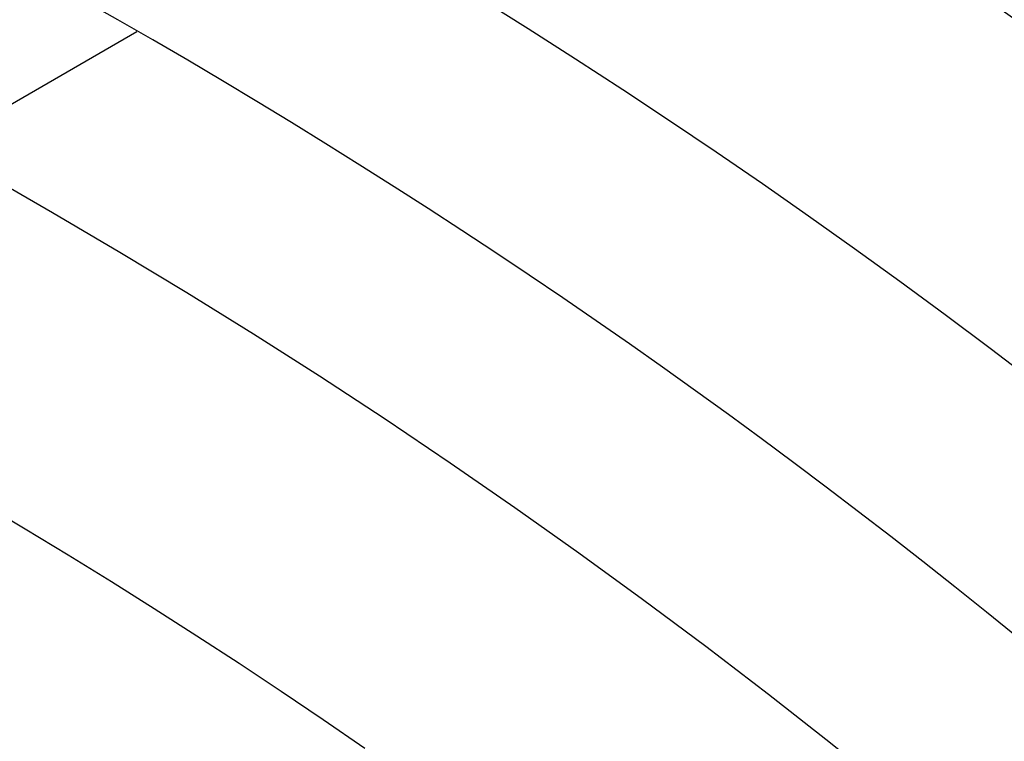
# Model space of a CAD drawing. Extents: x 12895 to 14339, y -6833 to -5581.
# Tile 33 of 79: x 13637.51 to 13643.98, y -6347.78 to -6343.04. Entities that reach past the tile are written whole.
import ezdxf

# ---------------------------------------------------------------- set-up
doc = ezdxf.new("R2010")
doc.units = 0
doc.layers.get('0').update_dxf_attribs({"linetype": 'CONTINUOUS'})
doc.layers.add('BLANCO_METALICO', color=7, linetype='CONTINUOUS')
doc.layers.add('COLOR', color=7, linetype='CONTINUOUS')

msp = doc.modelspace()

# ---------------------------------------------------------------- linework, layer by layer
msp.add_line((13638.28033047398, -6343.12229264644, 105.1250029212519), (13572.55309235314, -6381.069931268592, 105.1250029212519))
at = {"extrusion": (-0.2249510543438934, -5.035538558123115e-14, 0.9743700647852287)}
msp.add_lwpolyline([(6345.291704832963, 13220.04250222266), (6344.781155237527, 13220.35147062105), (6344.272609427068, 13220.66513533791), (6343.766127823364, 13220.98347740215), (6343.261770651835, 13221.30647676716), (6342.759597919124, 13221.63411231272), (6342.259669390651, 13221.96636184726), (6341.762044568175, 13222.30320211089), (6341.266782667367, 13222.64460877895), (6340.773942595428, 13222.99055646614), (6340.283582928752, 13223.34101873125), (6339.795761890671, 13223.6959680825), (6339.310537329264, 13224.05537598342), (6338.827966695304, 13224.4192128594), (6338.348107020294, 13224.78744810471), (6337.871014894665, 13225.16005009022), (6337.396746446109, 13225.53698617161), (6336.925357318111, 13225.91822269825), (6336.456902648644, 13226.30372502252), (6335.99143704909, 13226.69345750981), (6335.529014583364, 13227.08738354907), (6335.069688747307, 13227.48546556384), (6334.613512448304, 13227.88766502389), (6334.160537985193, 13228.29394245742), (6333.710817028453, 13228.70425746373), (6333.264400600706, 13229.11856872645), (6332.821339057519, 13229.53683402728), (6332.381682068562, 13229.95901026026), (6331.945478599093, 13230.38505344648), (6331.512776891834, 13230.81491874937), (6331.083624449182, 13231.24856049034), (6330.65806801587, 13231.68593216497), (6330.236153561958, 13232.12698645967), (6329.817926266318, 13232.57167526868), (6329.403430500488, 13233.01994971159), (6328.992709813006, 13233.47176015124), (6328.585806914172, 13233.92705621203), (6328.182763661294, 13234.38578679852), (6327.783621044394, 13234.84790011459), (6327.388419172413, 13235.31334368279), (6326.997197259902, 13235.78206436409), (6326.609993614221, 13236.25400837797), (6326.22684562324, 13236.72912132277), (6325.847789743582, 13237.20734819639), (6325.472861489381, 13237.68863341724), (6325.102095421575, 13238.17292084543), (6324.735525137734, 13238.66015380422), (6324.373183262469, 13239.15027510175), (6324.015101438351, 13239.64322705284), (6323.661310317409, 13240.13895150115), (6323.311839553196, 13240.63738984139), (6322.966717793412, 13241.13848304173), (6322.625972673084, 13241.64217166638), (6322.289630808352, 13242.14839589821), (6321.957717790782, 13242.6570955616), (6321.630258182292, 13243.16821014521), (6321.307275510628, 13243.68167882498), (6320.988792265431, 13244.19744048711), (6320.674829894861, 13244.71543375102), (6320.365408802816, 13245.23559699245), (6320.060548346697, 13245.75786836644), (6319.76026683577, 13246.28218583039), (6319.464581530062, 13246.80848716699), (6319.17350863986, 13247.3367100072), (6318.887063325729, 13247.86679185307), (6318.605259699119, 13248.39867010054), (6318.328110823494, 13248.9322820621), (6318.055628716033, 13249.46756498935), (6317.787824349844, 13250.00445609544), (6317.524707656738, 13250.54289257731), (6317.266287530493, 13251.08281163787), (6317.012571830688, 13251.62415050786), (6316.763567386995, 13252.16684646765), (6316.519280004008, 13252.71083686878), (6316.279714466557, 13253.25605915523), (6316.04487454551, 13253.80245088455), (6315.814763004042, 13254.3499497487), (6315.589381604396, 13254.89849359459), (6315.368731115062, 13255.44802044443), (6315.152811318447, 13255.99846851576), (6314.941621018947, 13256.54977624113), (6314.735158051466, 13257.1018822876), (6314.533419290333, 13257.65472557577), (6314.336400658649, 13258.20824529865), (6314.144097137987, 13258.76238094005), (6313.956502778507, 13259.31707229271), (6313.773610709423, 13259.87225947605), (6313.595413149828, 13260.42788295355), (6313.421901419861, 13260.9838835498), (6313.253065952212, 13261.54020246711), (6313.088896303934, 13262.09678130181), (6312.929381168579, 13262.65356206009), (6312.774508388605, 13263.21048717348), (6312.624264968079, 13263.76749951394), (6312.478637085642, 13264.32454240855), (6312.337610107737, 13264.88155965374), (6312.201168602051, 13265.43849552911), (6312.069296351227, 13265.99529481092), (6311.941976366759, 13266.55190278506), (6311.819190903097, 13267.10826525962), (6311.700921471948, 13267.66432857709), (6311.587148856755, 13268.22003962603), (6311.477853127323, 13268.77534585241), (6311.373013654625, 13269.33019527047), (6311.272609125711, 13269.88453647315), (6311.176617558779, 13270.4383186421), (6311.08501631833, 13270.99149155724), (6310.997782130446, 13271.54400560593), (6310.914891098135, 13272.09581179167), (6310.836318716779, 13272.64686174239), (6310.762039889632, 13273.19710771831), (6310.692028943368, 13273.74650261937), (6310.626259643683, 13274.29499999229), (6310.564705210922, 13274.84255403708), (6310.507338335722, 13275.38911961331), (6310.454131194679, 13275.93465224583), (6310.405055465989, 13276.47910813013), (6310.360082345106, 13277.02244413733), (6310.319182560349, 13277.56461781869), (6310.282326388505, 13278.1055874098), (6310.249483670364, 13278.64531183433), (6310.220623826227, 13279.18375070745), (6310.195715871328, 13279.72086433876), (6310.174728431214, 13280.25661373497), (6310.157629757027, 13280.79096060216), (6310.144387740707, 13281.32386734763), (6310.1349699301, 13281.85529708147), (6310.129343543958, 13282.38521361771), (6310.127475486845, 13282.91358147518), (6310.129274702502, 13283.43212239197), (6310.134693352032, 13283.95215562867), (6310.143762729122, 13284.47364766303), (6310.15651383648, 13284.99656431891), (6310.172977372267, 13285.52087076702), (6310.193183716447, 13286.04653152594), (6310.217162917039, 13286.57351046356), (6310.24494467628, 13287.1017707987), (6310.276558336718, 13287.63127510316), (6310.312032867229, 13288.16198530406), (6310.351396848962, 13288.69386268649), (6310.394678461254, 13289.22686789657), (6310.441905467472, 13289.76096094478), (6310.493105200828, 13290.29610120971), (6310.54830455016, 13290.83224744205), (6310.607529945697, 13291.36935776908), (6310.670807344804, 13291.90738969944), (6310.738162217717, 13292.44630012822), (6310.809619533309, 13292.98604534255), (6310.885203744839, 13293.52658102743), (6310.964938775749, 13294.06786227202), (6311.048848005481, 13294.60984357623), (6311.13695425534, 13295.15247885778), (6311.229279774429, 13295.69572145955), (6311.32584622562, 13296.23952415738), (6311.426674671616, 13296.78383916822), (6311.531785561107, 13297.32861815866), (6311.641198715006, 13297.87381225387), (6311.754933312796, 13298.41937204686), (6311.873007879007, 13298.96524760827), (6311.995440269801, 13299.51138849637), (6312.122247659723, 13300.05774376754), (6312.253446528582, 13300.60426198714), (6312.389052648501, 13301.15089124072), (6312.529081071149, 13301.69757914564), (6312.673546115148, 13302.24427286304), (6312.82246135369, 13302.79091911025), (6312.975839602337, 13303.33746417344), (6313.133692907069, 13303.88385392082), (6313.296032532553, 13304.43003381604), (6313.462868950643, 13304.97594893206), (6313.634211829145, 13305.52154396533), (6313.810070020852, 13306.06676325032), (6313.99045155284, 13306.61155077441), (6314.175363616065, 13307.15585019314), (6314.364812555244, 13307.69960484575), (6314.558803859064, 13308.24275777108), (6314.757342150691, 13308.78525172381), (6314.960431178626, 13309.32702919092), (6315.16807380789, 13309.86803240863), (6315.380272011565, 13310.40820337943), (6315.5970268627, 13310.94748388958), (6315.818338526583, 13311.48581552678), (6316.044206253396, 13312.02313969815), (6316.27462837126, 13312.55939764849), (6316.509602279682, 13313.09453047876), (6316.749124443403, 13313.62847916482), (6316.993190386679, 13314.1611845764), (6317.241794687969, 13314.69258749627), (6317.494930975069, 13315.22262863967), (6317.752591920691, 13315.75124867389), (6318.014769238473, 13316.27838823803), (6318.281453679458, 13316.803987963), (6318.552635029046, 13317.32798849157), (6318.828302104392, 13317.85033049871), (6319.108442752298, 13318.3709547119), (6319.393043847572, 13318.88980193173), (6319.682091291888, 13319.40681305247), (6319.975570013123, 13319.92192908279), (6320.273463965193, 13320.43509116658), (6320.575756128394, 13320.94624060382), (6320.882428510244, 13321.45531887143), (6321.193462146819, 13321.96226764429), (6321.508837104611, 13322.46702881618), (6321.828532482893, 13322.96954452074), (6322.152526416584, 13323.46975715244), (6322.48079607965, 13323.96760938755), (6322.813317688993, 13324.463044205), (6323.150066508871, 13324.95600490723), (6323.491016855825, 13325.44643514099), (6323.836142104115, 13325.93427891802), (6324.185414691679, 13326.41948063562), (6324.538806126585, 13326.90198509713), (6324.896286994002, 13327.38173753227), (6325.257826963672, 13327.85868361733), (6325.623394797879, 13328.33276949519), (6325.992958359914, 13328.80394179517), (6326.366484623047, 13329.27214765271), (6326.743939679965, 13329.73733472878), (6327.125288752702, 13330.19945122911), (6327.510496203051, 13330.65844592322), (6327.899525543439, 13331.11426816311), (6328.29233944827, 13331.56686790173), (6328.688899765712, 13332.01619571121), (6329.089167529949, 13332.46220280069), (6329.493102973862, 13332.90484103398), (6329.900665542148, 13333.34406294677), (6330.311813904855, 13333.77982176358), (6330.72650597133, 13334.21207141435), (6331.144698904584, 13334.64076655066), (6331.56634913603, 13335.06586256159), (6331.991412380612, 13335.48731558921), (6332.419843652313, 13335.9050825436), (6332.851597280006, 13336.31912111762), (6333.28662692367, 13336.72938980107), (6333.72488559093, 13337.13584789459), (6334.166325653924, 13337.53845552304), (6334.610898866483, 13337.93717364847), (6335.058556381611, 13338.33196408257), (6335.509248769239, 13338.72278949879), (6335.962926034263, 13339.10961344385), (6336.419537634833, 13339.49240034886), (6336.879032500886, 13339.87111553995), (6337.341359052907, 13340.24572524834), (6337.806465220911, 13340.61619662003), (6338.274298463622, 13340.98249772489), (6338.744805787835, 13341.34459756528), (6339.217933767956, 13341.70246608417), (6339.693628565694, 13342.05607417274), (6340.171835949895, 13342.40539367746), (6340.652501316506, 13342.7503974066), (6341.135569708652, 13343.09105913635), (6341.620985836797, 13343.42735361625), (6342.108694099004, 13343.75925657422), (6342.598638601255, 13344.086744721), (6343.090763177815, 13344.40979575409), (6343.585011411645, 13344.72838836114), (6344.081326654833, 13345.04250222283)], dxfattribs=at)
at = {"extrusion": (-0.2249510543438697, 2.144614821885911e-14, 0.9743700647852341)}
msp.add_lwpolyline([(6345.598703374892, 13344.68873140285), (6345.084589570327, 13344.38114209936), (6344.572462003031, 13344.06880151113), (6344.06238205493, 13343.75172823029), (6343.554410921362, 13343.42994194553), (6343.048609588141, 13343.10346344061), (6342.545038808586, 13342.77231459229), (6342.043759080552, 13342.43651836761), (6341.54483062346, 13342.09609882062), (6341.048313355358, 13341.75108108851), (6340.55426687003, 13341.40149138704), (6340.062750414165, 13341.04735700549), (6339.573822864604, 13340.68870630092), (6339.087542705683, 13340.32556869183), (6338.603968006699, 13339.95797465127), (6338.123156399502, 13339.5859556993), (6337.645165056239, 13339.20954439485), (6337.170050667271, 13338.82877432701), (6336.697869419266, 13338.44368010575), (6336.228676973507, 13338.05429735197), (6335.762528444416, 13337.66066268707), (6335.299478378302, 13337.26281372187), (6334.839580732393, 13336.86078904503), (6334.382888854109, 13336.45462821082), (6333.92945546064, 13336.04437172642), (6333.479332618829, 13335.63006103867), (6333.032571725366, 13335.21173852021), (6332.58922348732, 13334.78944745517), (6332.149337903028, 13334.36323202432), (6331.712964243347, 13333.9331372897), (6331.280151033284, 13333.49920917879), (6330.850946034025, 13333.06149446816), (6330.425396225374, 13332.62004076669), (6330.003547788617, 13332.17489649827), (6329.585446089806, 13331.72611088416), (6329.171135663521, 13331.27373392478), (6328.760660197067, 13330.81781638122), (6328.354062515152, 13330.35840975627), (6327.951384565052, 13329.89556627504), (6327.552667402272, 13329.42933886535), (6327.157951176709, 13328.95978113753), (6326.76727511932, 13328.48694736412), (6326.380677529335, 13328.01089245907), (6325.998195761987, 13327.53167195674), (6325.619866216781, 13327.04934199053), (6325.245724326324, 13326.56395927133), (6324.875804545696, 13326.07558106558), (6324.510140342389, 13325.58426517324), (6324.148764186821, 13325.09006990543), (6323.791707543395, 13324.5930540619), (6323.439000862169, 13324.09327690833), (6323.090673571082, 13323.59079815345), (6322.746754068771, 13323.08567792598), (6322.407269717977, 13322.57797675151), (6322.072246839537, 13322.06775552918), (6321.741710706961, 13321.55507550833), (6321.415685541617, 13321.03999826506), (6321.094194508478, 13320.52258567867), (6320.777259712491, 13320.0028999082), (6320.464902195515, 13319.48100336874), (6320.157141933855, 13318.95695870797), (6319.853997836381, 13318.43082878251), (6319.55548774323, 13317.9026766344), (6319.261628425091, 13317.37256546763), (6318.972435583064, 13316.84055862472), (6318.687923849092, 13316.30671956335), (6318.408106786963, 13315.77111183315), (6318.132996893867, 13315.23379905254), (6317.862605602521, 13314.69484488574), (6317.596943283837, 13314.15431301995), (6317.336019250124, 13313.61226714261), (6317.079841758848, 13313.06877091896), (6316.828418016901, 13312.52388796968), (6316.581754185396, 13311.97768184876), (6316.339855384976, 13311.43021602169), (6316.102725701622, 13310.88155384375), (6315.870368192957, 13310.33175853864), (6315.64278489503, 13309.78089317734), (6315.419976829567, 13309.22902065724), (6315.201944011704, 13308.6762036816), (6314.988685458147, 13308.12250473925), (6314.780199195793, 13307.56798608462), (6314.576482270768, 13307.01270971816), (6314.377530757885, 13306.45673736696), (6314.18333977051, 13305.90013046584), (6313.993903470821, 13305.34295013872), (6313.809215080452, 13304.7852571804), (6313.62926689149, 13304.22711203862), (6313.454050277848, 13303.66857479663), (6313.283555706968, 13303.10970515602), (6313.117772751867, 13302.55056242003), (6312.956690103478, 13301.99120547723), (6312.800295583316, 13301.43169278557), (6312.648576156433, 13300.87208235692), (6312.501517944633, 13300.31243174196), (6312.359106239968, 13299.75279801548), (6312.221325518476, 13299.1932377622), (6312.088159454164, 13298.63380706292), (6311.959590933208, 13298.07456148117), (6311.835602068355, 13297.51555605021), (6311.716174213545, 13296.95684526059), (6311.601287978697, 13296.39848304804), (6311.49092324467, 13295.84052278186), (6311.385059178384, 13295.28301725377), (6311.283674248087, 13294.72601866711), (6311.186746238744, 13294.16957862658), (6311.094252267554, 13293.61374812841), (6311.006168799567, 13293.05857755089), (6310.922471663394, 13292.50411664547), (6310.843136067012, 13291.9504145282), (6310.768136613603, 13291.3975196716), (6310.697447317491, 13290.84547989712), (6310.631041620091, 13290.29434236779), (6310.568892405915, 13289.74415358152), (6310.510972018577, 13289.19495936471), (6310.457252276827, 13288.64680486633), (6310.407704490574, 13288.09973455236), (6310.362299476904, 13287.55379220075), (6310.321007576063, 13287.0090208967), (6310.283798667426, 13286.4654630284), (6310.250642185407, 13285.92316028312), (6310.221507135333, 13285.38215364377), (6310.196362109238, 13284.84248338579), (6310.175175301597, 13284.30418907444), (6310.157914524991, 13283.76730956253), (6310.144547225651, 13283.23188298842), (6310.135040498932, 13282.69794677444), (6310.129361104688, 13282.16553762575), (6310.1274754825, 13281.63469152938), (6310.129227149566, 13281.12304824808), (6310.134502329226, 13280.60995159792), (6310.143331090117, 13280.09543377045), (6310.155743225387, 13279.57952757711), (6310.17176824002, 13279.06226644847), (6310.191435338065, 13278.54368443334), (6310.214773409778, 13278.02381619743), (6310.241811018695, 13277.50269702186), (6310.272576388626, 13276.98036280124), (6310.307097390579, 13276.45685004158), (6310.345401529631, 13275.93219585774), (6310.387515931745, 13275.40643797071), (6310.433467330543, 13274.87961470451), (6310.483282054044, 13274.35176498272), (6310.536986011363, 13273.82292832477), (6310.59460467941, 13273.29314484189), (6310.656163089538, 13272.76245523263), (6310.721685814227, 13272.2309007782), (6310.791196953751, 13271.69852333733), (6310.86472012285, 13271.16536534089), (6310.942278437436, 13270.63146978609), (6311.023894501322, 13270.09688023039), (6311.109590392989, 13269.56164078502), (6311.199387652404, 13269.02579610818), (6311.293307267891, 13268.4893913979), (6311.391369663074, 13267.95247238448), (6311.493594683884, 13267.41508532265), (6311.600001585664, 13266.87727698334), (6311.71060902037, 13266.33909464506), (6311.825435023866, 13265.80058608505), (6311.944497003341, 13265.26179956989), (6312.067811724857, 13264.72278384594), (6312.195395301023, 13264.18358812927), (6312.327263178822, 13263.64426209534), (6312.463430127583, 13263.10485586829), (6312.603910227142, 13262.56542000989), (6312.748716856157, 13262.02600550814), (6312.897862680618, 13261.48666376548), (6313.051359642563, 13260.94744658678), (6313.209218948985, 13260.40840616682), (6313.371451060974, 13259.86959507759), (6313.538065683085, 13259.33106625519), (6313.709071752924, 13258.79287298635), (6313.884477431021, 13258.25506889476), (6314.064290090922, 13257.71770792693), (6314.248516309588, 13257.18084433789), (6314.437161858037, 13256.64453267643), (6314.630231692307, 13256.10882777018), (6314.8277299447, 13255.57378471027), (6315.029659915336, 13255.03945883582), (6315.236024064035, 13254.50590571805), (6315.446824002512, 13253.97318114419), (6315.662060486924, 13253.44134110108), (6315.881733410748, 13252.9104417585), (6316.105841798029, 13252.38053945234), (6316.334383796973, 13251.85169066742), (6316.567356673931, 13251.32395202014), (6316.804756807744, 13250.79738024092), (6317.04657968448, 13250.27203215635), (6317.292819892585, 13249.74796467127), (6317.543471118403, 13249.22523475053), (6317.798526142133, 13248.70389940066), (6318.057976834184, 13248.18401565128), (6318.321814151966, 13247.66564053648), (6318.590028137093, 13247.14883107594), (6318.86260791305, 13246.63364425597), (6319.139541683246, 13246.1201370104), (6319.420816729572, 13245.60836620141), (6319.706419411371, 13245.09838860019), (6319.996335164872, 13244.5902608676), (6320.290548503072, 13244.08403953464), (6320.589043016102, 13243.57978098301), (6320.891801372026, 13243.0775414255), (6321.198805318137, 13242.57737688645), (6321.510035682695, 13242.07934318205), (6321.825472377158, 13241.58349590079), (6322.145094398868, 13241.08989038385), (6322.468879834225, 13240.59858170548), (6322.796805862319, 13240.10962465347), (6323.128848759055, 13239.62307370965), (6323.464983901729, 13239.13898303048), (6323.805185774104, 13238.65740642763), (6324.149427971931, 13238.1783973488), (6324.497683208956, 13237.70200885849), (6324.849923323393, 13237.22829361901), (6325.206119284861, 13236.75730387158), (6325.566241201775, 13236.28909141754), (6325.930258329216, 13235.82370759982), (6326.298139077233, 13235.36120328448), (6326.669851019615, 13234.9016288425), (6327.04536090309, 13234.44503413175), (6327.424634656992, 13233.99146847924), (6327.807637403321, 13233.54098066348), (6328.194333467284, 13233.09361889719), (6328.584686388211, 13232.64943081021), (6328.978658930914, 13232.2084634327), (6329.376213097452, 13231.77076317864), (6329.777310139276, 13231.33637582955), (6330.181910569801, 13230.90534651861), (6330.589974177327, 13230.47771971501), (6331.001460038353, 13230.0535392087), (6331.416326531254, 13229.63284809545), (6331.834531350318, 13229.21568876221), (6332.256031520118, 13228.80210287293), (6332.680783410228, 13228.39213135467), (6333.108742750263, 13227.98581438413), (6333.539864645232, 13227.58319137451), (6333.974103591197, 13227.1843009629), (6334.411413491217, 13226.78918099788), (6334.851747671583, 13226.39786852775), (6335.295058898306, 13226.010399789), (6335.741299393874, 13225.62681019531), (6336.190420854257, 13225.24713432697), (6336.642374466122, 13224.87140592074), (6337.097110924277, 13224.49965786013), (6337.554580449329, 13224.13192216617), (6338.014732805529, 13223.76822998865), (6338.477517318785, 13223.40861159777), (6338.942882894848, 13223.05309637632), (6339.410778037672, 13222.70171281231), (6339.881150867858, 13222.35448849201), (6340.35394914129, 13222.01145009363), (6340.829120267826, 13221.67262338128), (6341.306611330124, 13221.3380331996), (6341.786369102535, 13221.00770346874), (6342.268340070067, 13220.6816571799), (6342.752470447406, 13220.3599163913), (6343.238706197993, 13220.0425022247)], dxfattribs=at)
for points in [[(13637.3284556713, -6341.078570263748), (13637.65601334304, -6341.249416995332), (13637.98218515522, -6341.422857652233), (13638.30694827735, -6341.598883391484), (13638.63027987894, -6341.777485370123), (13638.9521571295, -6341.958654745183), (13639.27255719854, -6342.142382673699), (13639.59145725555, -6342.328660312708), (13639.90883447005, -6342.517478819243), (13640.22466601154, -6342.708829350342), (13640.53892904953, -6342.902703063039), (13640.85160075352, -6343.099091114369), (13641.16265829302, -6343.297984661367), (13641.47207883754, -6343.49937486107), (13641.77983955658, -6343.703252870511), (13642.08591761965, -6343.909609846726), (13642.39029019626, -6344.11843694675), (13642.69293445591, -6344.329725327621), (13642.99382756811, -6344.543466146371), (13643.29294670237, -6344.759650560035), (13643.59026902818, -6344.97826972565), (13643.88577171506, -6345.199314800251), (13644.17943193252, -6345.422776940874)], [(13639.77846339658, -6347.827678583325), (13639.50464415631, -6347.639813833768), (13639.22929062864, -6347.454171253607), (13638.95242335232, -6347.270758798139), (13638.67406286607, -6347.089584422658), (13638.39422970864, -6346.910656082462), (13638.11294441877, -6346.733981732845), (13637.83022753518, -6346.559569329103), (13637.54609959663, -6346.387426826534), (13637.26058114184, -6346.217562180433), (13636.97369270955, -6346.049983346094), (13636.68545483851, -6345.884698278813)]]:
    msp.add_lwpolyline(points)
at = {"extrusion": (0.1124755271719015, 0.1948133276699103, 0.974370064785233)}
msp.add_lwpolyline([(-15018.43660288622, -1296.50098592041), (-15018.94715248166, -1296.19201752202), (-15019.45569829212, -1295.878352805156), (-15019.96217989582, -1295.560010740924), (-15020.46653706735, -1295.237011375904), (-15020.96870980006, -1294.909375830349), (-15021.46863832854, -1294.577126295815), (-15021.96626315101, -1294.240286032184), (-15022.46152505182, -1293.898879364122), (-15022.95436512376, -1293.552931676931), (-15023.44472479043, -1293.20246941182), (-15023.93254582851, -1292.847520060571), (-15024.41777038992, -1292.488112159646), (-15024.90034102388, -1292.124275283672), (-15025.38020069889, -1291.756040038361), (-15025.85729282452, -1291.383438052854), (-15026.33156127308, -1291.006501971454), (-15026.80295040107, -1290.625265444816), (-15027.27140507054, -1290.239763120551), (-15027.7368706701, -1289.850030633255), (-15028.19929313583, -1289.456104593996), (-15028.65861897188, -1289.058022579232), (-15029.11479527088, -1288.655823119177), (-15029.56776973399, -1288.249545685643), (-15030.01749069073, -1287.839230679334), (-15030.46390711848, -1287.42491941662), (-15030.90696866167, -1287.006654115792), (-15031.34662565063, -1286.584477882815), (-15031.78282912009, -1286.158434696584), (-15032.21553082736, -1285.728569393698), (-15032.64468327, -1285.294927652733), (-15033.07023970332, -1284.857555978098), (-15033.49215415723, -1284.416501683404), (-15033.91038145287, -1283.971812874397), (-15034.3248772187, -1283.523538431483), (-15034.73559790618, -1283.071727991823), (-15035.14250080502, -1282.616431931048), (-15035.5455440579, -1282.157701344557), (-15035.94468667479, -1281.695588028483), (-15036.33988854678, -1281.230144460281), (-15036.73111045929, -1280.761423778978), (-15037.11831410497, -1280.289479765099), (-15037.50146209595, -1279.814366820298), (-15037.88051797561, -1279.336139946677), (-15038.2554462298, -1278.854854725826), (-15038.62621229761, -1278.370567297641), (-15038.99278258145, -1277.883334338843), (-15039.35512445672, -1277.393213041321), (-15039.71320628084, -1276.900261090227), (-15040.06699740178, -1276.404536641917), (-15040.41646816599, -1275.906098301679), (-15040.76158992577, -1275.405005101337), (-15041.1023350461, -1274.90131647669), (-15041.43867691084, -1274.395092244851), (-15041.7705899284, -1273.886392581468), (-15042.09804953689, -1273.375277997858), (-15042.42103220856, -1272.861809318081), (-15042.73951545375, -1272.346047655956), (-15043.05347782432, -1271.828054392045), (-15043.36289891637, -1271.30789115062), (-15043.66775937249, -1270.785619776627), (-15043.96804088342, -1270.261302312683), (-15044.26372618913, -1269.735000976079), (-15044.55479907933, -1269.20677813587), (-15044.84124439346, -1268.676696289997), (-15045.12304802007, -1268.144818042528), (-15045.40019689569, -1267.611206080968), (-15045.67267900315, -1267.075923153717), (-15045.94048336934, -1266.539032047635), (-15046.20360006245, -1266.000595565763), (-15046.4620201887, -1265.460676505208), (-15046.7157358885, -1264.919337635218), (-15046.96474033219, -1264.376641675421), (-15047.20902771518, -1263.832651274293), (-15047.44859325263, -1263.287428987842), (-15047.68343317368, -1262.741037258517), (-15047.91354471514, -1262.193538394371), (-15048.13892611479, -1261.64499454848), (-15048.35957660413, -1261.095467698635), (-15048.57549640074, -1260.545019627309), (-15048.78668670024, -1259.993711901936), (-15048.99314966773, -1259.441605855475), (-15049.19488842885, -1258.888762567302), (-15049.39190706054, -1258.335242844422), (-15049.5842105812, -1257.781107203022), (-15049.77180494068, -1257.226415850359), (-15049.95469700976, -1256.671228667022), (-15050.13289456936, -1256.115605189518), (-15050.30640629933, -1255.559604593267), (-15050.47524176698, -1255.003285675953), (-15050.63941141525, -1254.446706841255), (-15050.79892655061, -1253.889926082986), (-15050.95379933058, -1253.333000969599), (-15051.10404275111, -1252.77598862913), (-15051.24967063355, -1252.218945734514), (-15051.39069761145, -1251.661928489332), (-15051.52713911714, -1251.10499261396), (-15051.65901136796, -1250.548193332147), (-15051.78633135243, -1249.991585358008), (-15051.90911681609, -1249.435222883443), (-15052.02738624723, -1248.879159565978), (-15052.14115886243, -1248.32344851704), (-15052.25045459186, -1247.768142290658), (-15052.35529406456, -1247.213292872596), (-15052.45569859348, -1246.658951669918), (-15052.55169016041, -1246.105169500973), (-15052.64329140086, -1245.551996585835), (-15052.73052558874, -1244.999482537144), (-15052.81341662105, -1244.447676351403), (-15052.89198900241, -1243.896626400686), (-15052.96626782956, -1243.346380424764), (-15053.03627877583, -1242.796985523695), (-15053.10204807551, -1242.24848815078), (-15053.16360250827, -1241.700934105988), (-15053.22096938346, -1241.154368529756), (-15053.27417652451, -1240.60883589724), (-15053.3232522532, -1240.064380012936), (-15053.36822537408, -1239.521044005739), (-15053.40912515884, -1238.978870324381), (-15053.44598133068, -1238.437900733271), (-15053.47882404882, -1237.898176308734), (-15053.50768389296, -1237.35973743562), (-15053.53259184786, -1236.822623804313), (-15053.55357928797, -1236.286874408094), (-15053.57067796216, -1235.752527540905), (-15053.58391997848, -1235.219620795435), (-15053.59333778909, -1234.6881910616), (-15053.59896417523, -1234.158274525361), (-15053.60083223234, -1233.629906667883), (-15053.59903301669, -1233.1113657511), (-15053.59361436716, -1232.591332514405), (-15053.58454499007, -1232.069840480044), (-15053.57179388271, -1231.546923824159), (-15053.55533034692, -1231.022617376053), (-15053.53512400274, -1230.496956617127), (-15053.51114480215, -1229.969977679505), (-15053.48336304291, -1229.441717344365), (-15053.45174938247, -1228.912213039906), (-15053.41627485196, -1228.381502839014), (-15053.37691087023, -1227.849625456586), (-15053.33362925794, -1227.316620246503), (-15053.28640225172, -1226.782527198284), (-15053.23520251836, -1226.247386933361), (-15053.18000316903, -1225.71124070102), (-15053.12077777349, -1225.174130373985), (-15053.05750037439, -1224.636098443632), (-15052.99014550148, -1224.097188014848), (-15052.91868818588, -1223.557442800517), (-15052.84310397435, -1223.016907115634), (-15052.76336894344, -1222.475625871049), (-15052.67945971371, -1221.93364456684), (-15052.59135346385, -1221.391009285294), (-15052.49902794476, -1220.847766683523), (-15052.40246149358, -1220.30396398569), (-15052.30163304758, -1219.759648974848), (-15052.19652215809, -1219.214869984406), (-15052.08710900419, -1218.669675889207), (-15051.9733744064, -1218.12411609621), (-15051.85529984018, -1217.578240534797), (-15051.73286744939, -1217.0320996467), (-15051.60606005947, -1216.48574437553), (-15051.47486119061, -1215.939226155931), (-15051.33925507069, -1215.39259690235), (-15051.19922664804, -1214.84590899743), (-15051.05476160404, -1214.299215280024), (-15050.9058463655, -1213.752569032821), (-15050.75246811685, -1213.206023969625), (-15050.59461481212, -1212.659634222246), (-15050.43227518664, -1212.113454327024), (-15050.26543876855, -1211.567539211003), (-15050.09409589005, -1211.021944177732), (-15049.91823769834, -1210.476724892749), (-15049.73785616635, -1209.931937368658), (-15049.55294410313, -1209.387637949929), (-15049.36349516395, -1208.843883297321), (-15049.16950386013, -1208.300730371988), (-15048.9709655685, -1207.758236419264), (-15048.76787654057, -1207.216458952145), (-15048.5602339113, -1206.675455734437), (-15048.34803570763, -1206.135284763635), (-15048.13128085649, -1205.596004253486), (-15047.90996919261, -1205.057672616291), (-15047.68410146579, -1204.520348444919), (-15047.45367934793, -1203.984090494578), (-15047.21870543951, -1203.448957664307), (-15046.97918327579, -1202.915008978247), (-15046.73511733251, -1202.382303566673), (-15046.48651303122, -1201.850900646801), (-15046.23337674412, -1201.320859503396), (-15045.9757157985, -1200.792239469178), (-15045.71353848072, -1200.265099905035), (-15045.44685403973, -1199.73950018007), (-15045.17567269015, -1199.215499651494), (-15044.9000056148, -1198.693157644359), (-15044.61986496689, -1198.172533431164), (-15044.33526387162, -1197.653686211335), (-15044.0462164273, -1197.1366750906), (-15043.75273770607, -1196.62155906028), (-15043.454843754, -1196.108396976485), (-15043.15255159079, -1195.597247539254), (-15042.84587920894, -1195.088169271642), (-15042.53484557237, -1194.581220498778), (-15042.21947061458, -1194.076459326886), (-15041.8997752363, -1193.573943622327), (-15041.57578130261, -1193.073730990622), (-15041.24751163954, -1192.575878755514), (-15040.9149900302, -1192.080443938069), (-15040.57824121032, -1191.587483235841), (-15040.23729086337, -1191.097053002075), (-15039.89216561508, -1190.609209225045), (-15039.54289302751, -1190.124007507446), (-15039.18950159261, -1189.641503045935), (-15038.83202072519, -1189.161750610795), (-15038.47048075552, -1188.684804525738), (-15038.10491292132, -1188.21071864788), (-15037.73534935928, -1187.739546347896), (-15037.36182309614, -1187.271340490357), (-15036.98436803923, -1186.806153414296), (-15036.60301896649, -1186.34403691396), (-15036.21781151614, -1185.885042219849), (-15035.82878217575, -1185.429219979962), (-15035.43596827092, -1184.976620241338), (-15035.03940795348, -1184.527292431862), (-15034.63914018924, -1184.081285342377), (-15034.23520474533, -1183.638647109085), (-15033.82764217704, -1183.199425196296), (-15033.41649381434, -1182.763666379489), (-15033.00180174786, -1182.33141672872), (-15032.5836088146, -1181.902721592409), (-15032.16195858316, -1181.477625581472), (-15031.73689533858, -1181.056172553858), (-15031.30846406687, -1180.638405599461), (-15030.87671043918, -1180.224367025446), (-15030.44168079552, -1179.814098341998), (-15030.00342212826, -1179.407640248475), (-15029.56198206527, -1179.00503262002), (-15029.11740885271, -1178.606314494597), (-15028.66975133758, -1178.211524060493), (-15028.21905894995, -1177.820698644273), (-15027.76538168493, -1177.433874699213), (-15027.30877008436, -1177.051087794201), (-15026.8492752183, -1176.672372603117), (-15026.38694866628, -1176.297762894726), (-15025.92184249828, -1175.927291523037), (-15025.45400925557, -1175.560990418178), (-15024.98350193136, -1175.198890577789), (-15024.51037395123, -1174.841022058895), (-15024.0346791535, -1174.487413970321), (-15023.5564717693, -1174.13809446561), (-15023.07580640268, -1173.793090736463), (-15022.59273801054, -1173.452429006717), (-15022.10732188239, -1173.116134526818), (-15021.61961362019, -1172.784231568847), (-15021.12966911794, -1172.456743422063), (-15020.63754454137, -1172.133692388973), (-15020.14329630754, -1171.815099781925), (-15019.64698106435, -1171.500985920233)], dxfattribs=at)
for centre, radius, start, end in [((13616.37125110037, -6381.069931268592, 89.37470231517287), 73.2424557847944, 29.99999999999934, 209.9999999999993), ((13616.37125110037, -6381.069931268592, 46.50000292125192), 71.74245578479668, 52.49999999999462, 187.500000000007), ((13616.37125114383, -6381.06993131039, 88.63012703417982), 71.44457953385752, 30.00000004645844, 209.9999999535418), ((13616.37125110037, -6381.069931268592, 89.05580518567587), 71.21139006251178, 30.0000000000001, 210.0000000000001), ((13616.37125110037, -6381.069931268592, 68.68735261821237), 73.2424557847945, 29.99999999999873, 71.59230499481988), ((13616.37125110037, -6381.069931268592, 67.93735261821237), 70.94245578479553, 30.00000000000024, 73.72660024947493), ((13616.37125110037, -6381.069931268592, 67.12500292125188), 53.58193971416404, 29.99999999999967, 209.9999999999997), ((13616.37125110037, -6381.069931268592, 65.62055118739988), 53.58193971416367, 29.99999999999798, 209.999999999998), ((13616.37125110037, -6381.069931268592, 67.12500292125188), 52.0912327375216, 29.99999999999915, 209.9999999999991), ((13616.37125110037, -6381.069931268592, 77.62500292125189), 52.09123273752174, 29.99999999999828, 209.9999999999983), ((13616.37125110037, -6381.069931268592, 105.1250029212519), 43.81815874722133, 30.00000000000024, 210.0000000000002), ((13616.37125110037, -6381.069931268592, 52.53957701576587), 42.50584972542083, 30.00000000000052, 210.0000000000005), ((13616.37125110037, -6381.069931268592, 89.37470231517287), 73.24245578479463, 209.9999999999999, 29.99999999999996), ((13616.3712510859, -6381.069931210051, 88.63012703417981), 71.44457953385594, 210.0000000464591, 29.99999995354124), ((13616.37125110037, -6381.069931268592, 89.05580518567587), 71.21139006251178, 210.0000000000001, 30.0000000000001)]:
    msp.add_arc(centre, radius, start, end)
at = {"extrusion": (0, 0, -1)}
for centre, radius, start, end in [((-13616.37125110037, -6381.069931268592, -89.37470231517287), 70.9424557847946, 330.0000000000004, 150.0000000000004), ((-13616.37125110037, -6381.069931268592, -46.50000292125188), 70.9424557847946, 330.0000000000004, 150.0000000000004), ((-13616.37125110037, -6381.069931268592, -88.12500292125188), 52.09123273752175, 330.0000000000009, 150.0000000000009), ((-13616.37125110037, -6381.069931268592, -62.12500292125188), 47.03455676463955, 330.0000000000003, 150.0000000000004), ((-13616.37125110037, -6381.069931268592, -89.37470231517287), 70.94245578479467, 150.0000000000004, 330.0000000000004), ((-13616.37125110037, -6381.069931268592, -46.50000292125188), 70.94245578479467, 150.0000000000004, 330.0000000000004)]:
    msp.add_arc(centre, radius, start, end, dxfattribs=at)
at = {"extrusion": (0.2249510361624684, -1.183877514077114e-08, -0.9743700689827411)}
msp.add_arc((-6381.484605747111, 13283.13219694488, 2998.952090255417), 56.00000550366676, 27.61352608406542, 57.60763157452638, dxfattribs=at)
at = {"extrusion": (-0.2249511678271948, -6.97218638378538e-08, 0.9743700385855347)}
msp.add_arc((6381.489540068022, 13283.12954185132, -2999.898922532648), 56.00000007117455, 122.3923481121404, 152.3864611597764, dxfattribs=at)
at = {"layer": 'BLANCO_METALICO', "extrusion": (0, 0, -1)}
for centre, radius, start, end in [((-13616.37098787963, -6381.069931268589, -171.6470783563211), 99.09999999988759, 359.9999999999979, 180.0000000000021), ((-13616.37098787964, -6381.069931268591, -170.0309014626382), 98.69999999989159, 359.9999999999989, 180.0000000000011), ((-13616.37098787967, -6381.069931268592, -167.2309014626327), 98.19999999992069, 359.9999999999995, 180.0000000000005), ((-13616.37098787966, -6381.069931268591, -168.0309014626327), 98.1999999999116, 359.9999999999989, 180.0000000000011), ((-13616.37098787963, -6381.069931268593, -171.6470783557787), 99.49999999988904, 0, 180), ((-13616.37098787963, -6381.069931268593, -170.8389899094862), 99.49999999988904, 0, 180), ((-13616.37098787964, -6381.069931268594, -169.280901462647), 99.49999999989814, 5.237206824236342e-13, 179.9999999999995), ((-13616.37098787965, -6381.069931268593, -168.5309014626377), 98.69999999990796, 0, 180)]:
    msp.add_arc(centre, radius, start, end, dxfattribs=at)
at = {"layer": 'BLANCO_METALICO'}
for centre, radius, start, end in [((13616.37098787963, -6381.069931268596, 170.030901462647), 99.49999999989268, 1.571162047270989e-12, 179.9999999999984), ((13616.37098787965, -6381.069931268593, 168.5309014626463), 99.49999999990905, 0, 180), ((13616.37098787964, -6381.069931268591, 171.64707835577), 98.69999999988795, 359.9999999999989, 180.0000000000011), ((13616.37098787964, -6381.069931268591, 170.8389899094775), 98.69999999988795, 359.9999999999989, 180.0000000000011)]:
    msp.add_arc(centre, radius, start, end, dxfattribs=at)
at = {"layer": 'COLOR', "extrusion": (0, 0, -1)}
for centre, radius, start, end in [((-13616.37125823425, -6381.069948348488, 10.54089386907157), 152.392098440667, 333.381578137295, 153.381578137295), ((-13616.37125823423, -6381.069948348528, -22.44590218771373), 75.00000000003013, 63.38157813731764, 153.3815781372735), ((-13616.37125823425, -6381.06994834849, -32.97295255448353), 75.00000000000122, 63.38157813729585, 243.3815781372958), ((-13616.37125823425, -6381.069948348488, -18.68835025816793), 83.81579491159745, 333.3815781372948, 153.3815781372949), ((-13616.37125823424, -6381.069948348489, -43.50000292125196), 72.9999999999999, 63.38157813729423, 243.3815781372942), ((-13616.37125823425, -6381.06994834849, -33.3991820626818), 73.00000000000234, 63.3815781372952, 243.3815781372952), ((-13616.37125823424, -6381.069948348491, -43.50000292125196), 73.00000000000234, 63.3815781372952, 243.3815781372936), ((-13616.37125823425, -6381.06994834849, -43.50000292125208), 75.00000000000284, 63.38157813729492, 243.3815781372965), ((-13616.37125823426, -6381.06994834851, -26.2000005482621), 61.09154780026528, 333.3815781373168, 153.3815781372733), ((-13616.37125823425, -6381.069948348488, 10.54089386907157), 152.3920984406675, 153.3815781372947, 333.3815781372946), ((-13616.37936058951, -6381.065905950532, -28.2000005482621), 59.50000000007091, 333.381578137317, 153.3815781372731), ((-13616.37936058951, -6381.065905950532, -26.2000005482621), 59.50000000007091, 333.381578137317, 153.3815781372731), ((-13616.37125823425, -6381.06994834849, -32.97295255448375), 74.9999999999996, 243.3815781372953, 63.38157813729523), ((-13616.37125823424, -6381.069948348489, -43.50000292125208), 75.00000000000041, 243.3815781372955, 63.38157813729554), ((-13616.37125823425, -6381.06994834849, -33.39918206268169), 72.99999999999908, 243.3815781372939, 63.38157813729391), ((-13616.37125823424, -6381.06994834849, -43.50000292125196), 73.00000000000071, 243.3815781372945, 63.38157813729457), ((-13616.37125823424, -6381.06994834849, -43.50000292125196), 73.00000000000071, 243.3815781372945, 63.38157813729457), ((-13616.3793605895, -6381.065905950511, -27.2000005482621), 59.5000000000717, 333.381578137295, 153.381578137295), ((-13616.3793605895, -6381.065905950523, -38.60000054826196), 35.0000000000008, 333.3815781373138, 153.3815781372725), ((-13616.37125823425, -6381.069948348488, -18.68835025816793), 83.81579491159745, 153.3815781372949, 333.3815781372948)]:
    msp.add_arc(centre, radius, start, end, dxfattribs=at)
at = {"layer": 'COLOR'}
for centre, radius, start, end in [((13616.37125823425, -6381.06994834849, -35.79999945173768), 153, 26.61842186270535, 206.618421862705), ((13616.37125823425, -6381.069948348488, -11.46081713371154), 152.9999999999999, 26.61842186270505, 206.6184218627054), ((13616.37125823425, -6381.069948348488, -23.63040829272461), 153.0000000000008, 26.61842186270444, 206.6184218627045), ((13616.37125823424, -6381.069948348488, -10.90949982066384), 152.8342956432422, 26.6184218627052, 206.6184218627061), ((13616.37125823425, -6381.06994834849, -35.79999945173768), 150, 26.61842186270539, 206.618421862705), ((13616.37125823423, -6381.069948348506, 23.2983612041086), 73.00000000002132, 28.21016307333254, 70.02156144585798), ((13616.37125823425, -6381.069948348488, -11.46081713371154), 153, 206.6184218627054, 26.61842186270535), ((13616.37125823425, -6381.069948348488, -35.79999945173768), 153, 206.6184218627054, 26.61842186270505), ((13616.37125823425, -6381.069948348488, -23.63040829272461), 153.0000000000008, 206.618421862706, 26.61842186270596), ((13616.37125823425, -6381.069948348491, -10.90949982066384), 152.834295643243, 206.6184218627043, 26.61842186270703), ((13616.37125823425, -6381.069948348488, -35.79999945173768), 150, 206.6184218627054, 26.61842186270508), ((13616.37125823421, -6381.069948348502, 30.30000054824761), 61.50000000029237, 28.45218492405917, 69.77876072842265), ((13616.37125823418, -6381.069948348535, 28.20000054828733), 61.50000000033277, 28.45218492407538, 69.77876072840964), ((13616.37125823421, -6381.069948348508, 29.2500005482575), 61.50000000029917, 28.45218492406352, 69.77876072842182), ((13616.37936058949, -6381.0659059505, 30.300000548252), 34.99999999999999, 26.61842186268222, 206.6184218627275), ((13616.3793605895, -6381.065905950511, 34.45000054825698), 35.0000000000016, 26.61842186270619, 206.6184218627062)]:
    msp.add_arc(centre, radius, start, end, dxfattribs=at)

doc.saveas('drawing.dxf')
